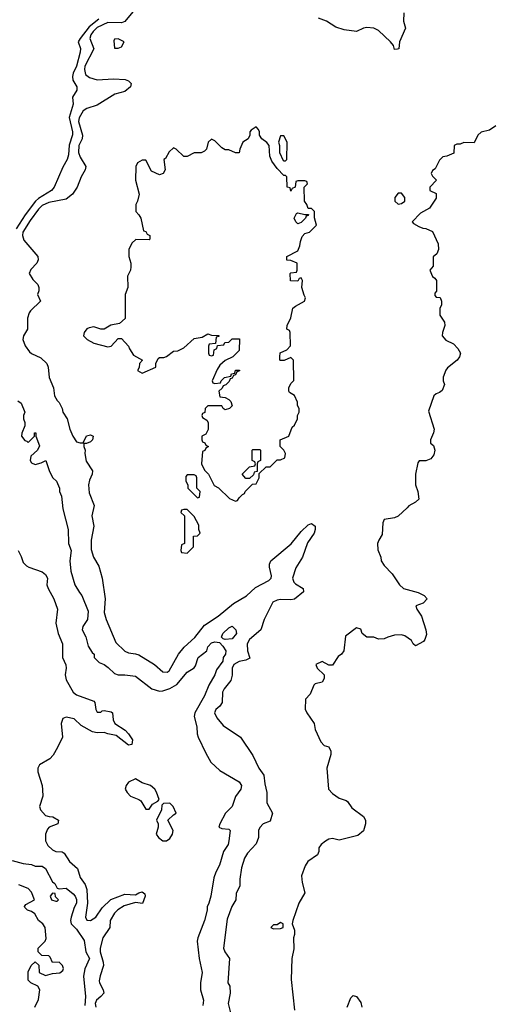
# Model space of a CAD drawing. Header units: inches. Extents: x 2601469 to 2753575, y 449403 to 582909.
# Tile 24 of 256: x 2635841 to 2638575, y 481706 to 487398. Entities that reach past the tile are written whole.
import ezdxf

# ---------------------------------------------------------------- set-up
doc = ezdxf.new("R2010")
doc.units = ezdxf.units.IN
doc.header["$MEASUREMENT"] = 0
doc.layers.add('C6438', color=7, linetype='Continuous')

msp = doc.modelspace()

# ---------------------------------------------------------------- linework, layer by layer
at = {"layer": 'C6438', "color": 4}
for points, elevation in [([(2636495.8, 487444.2), (2636450, 487388.5), (2636430, 487381), (2636350, 487381.5), (2636290, 487354), (2636265.2, 487330), (2636252.3, 487310), (2636247.4, 487290), (2636270.3, 487230), (2636218.5, 487130), (2636215.2, 487110), (2636222.2, 487082.2), (2636244, 487064), (2636290, 487050.3), (2636383.1, 487056.9), (2636451.8, 487051.8), (2636470, 487044.9), (2636484.9, 487030), (2636482, 487010), (2636450, 486983.6), (2636392, 486968), (2636290, 486904.2), (2636230, 486885.1), (2636208.5, 486871.5), (2636184.6, 486830), (2636180.3, 486810), (2636204, 486730), (2636201.7, 486710), (2636183.6, 486670), (2636181.7, 486630), (2636190, 486602.8), (2636223, 486550), (2636220.5, 486530), (2636196.4, 486490), (2636174, 486430), (2636145.5, 486390), (2636110, 486360.7), (2636010, 486340.9), (2635970, 486323.1), (2635950, 486303), (2635902.1, 486237.9), (2635859.6, 486170), (2635856.9, 486150), (2635864.2, 486124.2), (2635946, 486030), (2635948, 486010), (2635939.1, 485990), (2635905.8, 485954.2), (2635894.8, 485930), (2635916.7, 485896.7), (2635946.4, 485866.4), (2635952, 485850), (2635951.6, 485831.6), (2635944.7, 485810), (2635962, 485770), (2635904.1, 485715.9), (2635896.4, 485703.6), (2635886.7, 485673.3), (2635885.3, 485610), (2635863.1, 485570), (2635859.5, 485550), (2635872.8, 485512.8), (2635898, 485478), (2635910, 485468), (2635963.9, 485443.9), (2635998.8, 485410), (2636006, 485390), (2636010.7, 485330), (2636037.3, 485270), (2636043, 485223), (2636057.3, 485197.3), (2636070, 485184.7), (2636087.3, 485150), (2636090.8, 485130), (2636114.8, 485090), (2636130.6, 485030), (2636147.7, 484990), (2636170, 484958), (2636190, 484951.3), (2636208, 484952), (2636228, 484992), (2636250, 484998), (2636266, 484990), (2636262.8, 484970), (2636250, 484957.2), (2636227.3, 484947.3), (2636212.7, 484947.3), (2636211.3, 484930), (2636218.8, 484910), (2636217.3, 484890), (2636225.5, 484845.5), (2636262.8, 484790), (2636260.7, 484770), (2636244.9, 484735.1), (2636239.5, 484710), (2636242.9, 484662.9), (2636272.2, 484590), (2636257.6, 484530), (2636270.5, 484470), (2636254.4, 484390), (2636255.2, 484335.2), (2636267.7, 484290), (2636298, 484238), (2636318, 484170), (2636334.9, 484050), (2636330.4, 483970), (2636340.4, 483930), (2636397.5, 483797.5), (2636450, 483747.3), (2636470, 483737.3), (2636510, 483732.7), (2636530, 483725.5), (2636621, 483670), (2636670, 483627.3), (2636694.8, 483625.2), (2636705.6, 483634.4), (2636759.3, 483730), (2636792.3, 483770), (2636853.5, 483826.5), (2636910, 483898), (2636989.4, 483950), (2637077.8, 484022.2), (2637152.7, 484067.3), (2637205.4, 484114.6), (2637283.2, 484156.8), (2637295.3, 484170), (2637297.2, 484182.8), (2637286.3, 484233.7), (2637286, 484250), (2637294, 484270), (2637411.7, 484368.3), (2637470, 484438.8), (2637510, 484477.3), (2637530, 484486), (2637550.7, 484470.7), (2637550.6, 484450), (2637544, 484430), (2637505.8, 484374.2), (2637478, 484290), (2637439.1, 484230), (2637418.8, 484170), (2637427.1, 484147.1), (2637436.8, 484136.8), (2637481, 484110), (2637482.8, 484090), (2637430, 484047.6), (2637410, 484043.6), (2637350, 484046.6), (2637330, 484042.9), (2637305.5, 484030), (2637256.3, 483930), (2637235.5, 483870), (2637170, 483814), (2637157, 483790), (2637159.5, 483750), (2637172.7, 483707.3), (2637150, 483696.2), (2637110, 483687.8), (2637080.5, 483670), (2637070.5, 483650), (2637070.5, 483609.5), (2637062.5, 483577.5), (2637024, 483530), (2637014, 483510), (2637013, 483450), (2636999.1, 483430), (2636974.8, 483410), (2636967.3, 483390), (2636981.4, 483361.4), (2637018.3, 483318.3), (2637118, 483250), (2637190, 483144.7), (2637224.9, 483070), (2637254, 483030), (2637258.8, 482981.2), (2637270.7, 482930), (2637271, 482870), (2637304, 482810), (2637290, 482765.2), (2637250, 482748.7), (2637230, 482728), (2637222.8, 482710), (2637222, 482670), (2637210, 482634), (2637159.6, 482580.4), (2637142, 482550), (2637124.9, 482495.1), (2637114.8, 482430), (2637114.8, 482390), (2637093.7, 482346.3), (2637090.7, 482309.3), (2637068.1, 482271.9), (2637042, 482198), (2637020.5, 482030), (2637028.5, 482008.5), (2637054, 481970), (2637046, 481830), (2637056, 481810), (2637058.8, 481770), (2637046.8, 481710), (2637073, 481610)], 16), ([(2638062.6, 487437.4), (2638061.6, 487390), (2638073.4, 487350), (2638038.8, 487270), (2638034, 487230), (2638027.3, 487227.3), (2638010, 487226), (2638004, 487250), (2637986, 487270), (2637916.4, 487336.4), (2637890.8, 487349.2), (2637850, 487354), (2637830, 487349.5), (2637790, 487329.4), (2637719, 487339), (2637670, 487355.3), (2637615.3, 487390), (2637570, 487407.3)], 16), ([(2636298.8, 487401.2), (2636243.8, 487356.2), (2636190.3, 487290), (2636179.1, 487270), (2636192.5, 487232.5), (2636190.4, 487210), (2636170.3, 487130), (2636150.4, 487090), (2636145.5, 487070), (2636148.2, 487048.2), (2636171.3, 487010), (2636171.3, 486990), (2636146, 486950), (2636150.7, 486910), (2636127.1, 486832.9), (2636147, 486750), (2636146.9, 486733.1), (2636127.2, 486672.8), (2636123.9, 486616.1), (2636116.4, 486590), (2636090, 486545.2), (2636040.7, 486430), (2636024, 486410), (2635950, 486365.1), (2635931.8, 486348.2), (2635872.9, 486270), (2635820.8, 486190)], 12), ([(2638596, 486784), (2638559.6, 486760.4), (2638510, 486748), (2638492, 486730), (2638470, 486686), (2638410, 486688), (2638390, 486678), (2638370, 486678), (2638354, 486670), (2638352.7, 486627.3), (2638311.6, 486608.4), (2638290, 486606), (2638270, 486586), (2638244.7, 486535.3), (2638230, 486526), (2638222, 486510), (2638230, 486494), (2638252, 486470), (2638214, 486430), (2638214, 486410), (2638250, 486394), (2638250, 486366), (2638211.1, 486308.9), (2638159.6, 486280.4), (2638112, 486230), (2638119.6, 486219.6), (2638150, 486202), (2638172.7, 486192.7), (2638191.6, 486191.6), (2638230, 486174), (2638262, 486102), (2638264.7, 486070), (2638255.3, 486044.7), (2638232.7, 486027.3), (2638232.7, 485972.7), (2638214, 485950), (2638230, 485914), (2638243.6, 485903.6), (2638252, 485890), (2638252, 485828), (2638243.6, 485816.4), (2638243.6, 485803.6), (2638250, 485794), (2638272.7, 485792.7), (2638282, 485770), (2638282, 485750), (2638271.6, 485728.4), (2638271.3, 485690), (2638298, 485650), (2638301, 485630), (2638286.8, 485590), (2638284.7, 485570), (2638306.4, 485546.4), (2638350, 485524.7), (2638376.8, 485496.8), (2638391, 485470), (2638386, 485450), (2638371.3, 485430), (2638315.3, 485384.7), (2638307.1, 485372.9), (2638291.6, 485331.6), (2638291.3, 485310), (2638298, 485290), (2638285.4, 485254.6), (2638270, 485242), (2638250, 485235.3), (2638236.9, 485223.1), (2638205.4, 485134.6), (2638238.8, 485030), (2638236, 485010), (2638218, 484970), (2638218, 484950), (2638235.9, 484935.9), (2638242, 484910), (2638237, 484883), (2638220.5, 484859.5), (2638190, 484848.7), (2638152.7, 484847.3), (2638143.6, 484836.4), (2638131.3, 484770), (2638131.3, 484710), (2638144.7, 484670), (2638150, 484626), (2638131.6, 484608.4), (2638091.6, 484588.4), (2638083.6, 484576.4), (2638030, 484528.7), (2638010, 484519), (2637950, 484508), (2637941, 484490), (2637938.8, 484421.2), (2637918, 484390), (2637912, 484370), (2637912.7, 484332.7), (2637931.1, 484291.1), (2637932, 484270), (2637950, 484242), (2637995.3, 484195.3), (2638038, 484130), (2638062, 484110), (2638145.8, 484085.8), (2638182, 484070), (2638198, 484050), (2638175.3, 484024.7), (2638132, 484010), (2638138, 483990), (2638164.7, 483950), (2638191.3, 483870), (2638195.3, 483844.7), (2638185.4, 483814.6), (2638176.9, 483803.1), (2638130, 483778), (2638118, 483790), (2638108, 483810), (2638070, 483835.3), (2638050, 483842), (2638010, 483839), (2637970, 483829), (2637950, 483819), (2637916.4, 483816.4), (2637890, 483828), (2637850, 483828.7), (2637822, 483850), (2637814.6, 483874.6), (2637790, 483882), (2637726.4, 483833.6), (2637716, 483750), (2637702, 483730), (2637682.8, 483717.2), (2637650, 483666), (2637630, 483666), (2637590, 483688), (2637554, 483670), (2637562, 483650), (2637602, 483610), (2637602, 483590), (2637591, 483569), (2637550, 483558), (2637542, 483550), (2637522, 483498), (2637494, 483470), (2637492.7, 483412.7), (2637502, 483390), (2637544.7, 483330), (2637550, 483294), (2637583.6, 483223.6), (2637602, 483202), (2637630, 483194), (2637641, 483170), (2637641, 483150), (2637618, 483070), (2637626.8, 482950), (2637650, 482924.7), (2637690, 482898), (2637730, 482884.7), (2637738, 482878), (2637762.5, 482842.5), (2637830, 482791.3), (2637841, 482770), (2637841, 482750), (2637830, 482708), (2637798, 482682), (2637690, 482654), (2637650, 482664), (2637630, 482661.2), (2637610, 482649.2), (2637586, 482630), (2637571, 482610), (2637570.8, 482589.2), (2637564.7, 482570), (2637507.9, 482532.1), (2637493.2, 482506.8), (2637470.9, 482449.1), (2637474.8, 482410), (2637490.8, 482350), (2637456, 482290), (2637421, 482190), (2637418, 482170), (2637430, 482134), (2637430.7, 482110), (2637426, 482090), (2637427.1, 482027.1), (2637416.3, 481970), (2637410.7, 481850), (2637431.1, 481671.1)], 24), ([(2635830, 485194), (2635850, 485182), (2635871.3, 485130), (2635862, 485110), (2635862, 485090), (2635871.3, 485070), (2635871.3, 485050), (2635852.7, 485007.3), (2635852, 484990), (2635870, 484964.7), (2635882, 484962), (2635890, 484954), (2635926, 484990), (2635926, 485010), (2635934, 485010), (2635934, 484990), (2635955.3, 484935.3), (2635944.7, 484910), (2635904.5, 484875.5), (2635900.7, 484850), (2635910, 484836), (2635930, 484827.3), (2635964.7, 484835.3), (2635992, 484850), (2636014, 484786), (2636032, 484750), (2636054, 484730), (2636072, 484690), (2636072, 484670), (2636083.6, 484643.6), (2636091.3, 484570), (2636121, 484450), (2636122.8, 484370), (2636138.8, 484330), (2636131.1, 484268.9), (2636137.3, 484210), (2636160.7, 484130), (2636186.2, 484086.2), (2636201, 484070), (2636238, 483978), (2636233.4, 483930), (2636206, 483890), (2636202.8, 483870), (2636222.8, 483830), (2636236.9, 483776.9), (2636259.6, 483739.6), (2636272, 483730), (2636272, 483710), (2636301.4, 483681.4), (2636330, 483671), (2636353.7, 483653.7), (2636390, 483618), (2636410, 483611.3), (2636448.9, 483611.1), (2636510, 483602.8), (2636604.7, 483530), (2636650, 483516.3), (2636670, 483518), (2636710, 483532.4), (2636750, 483555.5), (2636810, 483626), (2636850, 483651.3), (2636858, 483662), (2636874, 483710), (2636924, 483750), (2636930, 483772), (2636950, 483796), (2636970, 483801), (2636996.9, 483796.9), (2637016.9, 483776.9), (2637034, 483750), (2637031, 483730), (2637017.3, 483710), (2637015.5, 483690), (2636980.4, 483639.6), (2636970.5, 483610), (2636935.5, 483550), (2636910.8, 483490), (2636854.8, 483390), (2636851, 483370), (2636866, 483310), (2636867.3, 483270), (2636874, 483250), (2636916.9, 483156.9), (2636946.4, 483106.4), (2636998, 483058), (2637110, 482991.3), (2637124.7, 482970), (2637121, 482950), (2637090, 482908), (2637070.8, 482850), (2637031, 482810), (2636998, 482750), (2636994, 482730), (2637010, 482722), (2637050, 482718), (2637058, 482710), (2637050.8, 482650), (2637046.8, 482630), (2637019.1, 482590), (2636997.3, 482510), (2636976, 482470), (2636964, 482436), (2636946, 482330), (2636936, 482290), (2636926, 482270), (2636926, 482250), (2636910.8, 482190), (2636870.8, 482090), (2636866.8, 482070), (2636878.8, 481970), (2636896, 481890), (2636886.8, 481830), (2636887.3, 481790), (2636904, 481730), (2636901, 481699)], 12), ([(2635831.3, 484330), (2635850, 484294), (2635860.7, 484260.7), (2635881.1, 484241.1), (2635893, 484233), (2635970, 484206), (2635990, 484191.3), (2636001, 484170), (2635998, 484130), (2636004.7, 484110), (2636038, 484050), (2636058.8, 483990), (2636050.6, 483910), (2636062.8, 483850), (2636088, 483790), (2636088.3, 483711.7), (2636108.4, 483668.4), (2636110.5, 483650), (2636104.2, 483610), (2636110, 483580.7), (2636150, 483510.8), (2636160.9, 483500.9), (2636170, 483494), (2636270, 483458), (2636276, 483450), (2636282, 483410), (2636290, 483394), (2636310, 483394), (2636318, 483402), (2636330, 483404.7), (2636370, 483396), (2636378, 483390), (2636382, 483350), (2636392, 483330), (2636450.5, 483290.5), (2636471, 483270), (2636494, 483234), (2636490, 483208.7), (2636470, 483204), (2636399.5, 483259.5), (2636350, 483269.6), (2636330, 483278), (2636290, 483276), (2636261.5, 483281.5), (2636197.5, 483317.5), (2636155.6, 483355.6), (2636110, 483366.6), (2636090, 483359), (2636080.4, 483330), (2636087.7, 483250), (2636059.1, 483190), (2636033.8, 483146.2), (2636015.6, 483124.4), (2635956, 483090), (2635944.9, 483070), (2635944.9, 483050), (2635970.6, 482970), (2635973.7, 482946.3), (2635974, 482910), (2635956.3, 482850), (2635960.7, 482830), (2635990, 482798), (2636010.8, 482790.8), (2636032, 482790), (2636066, 482770), (2636061, 482750), (2636010.5, 482729.5), (2636000.9, 482719.1), (2635990.4, 482689.6), (2635990.4, 482650), (2636004, 482624), (2636030, 482598.4), (2636050, 482588.4), (2636087.1, 482587.1), (2636099.1, 482579.1), (2636130, 482530.7), (2636174.8, 482490), (2636190, 482438), (2636219, 482399), (2636228.4, 482370), (2636232.7, 482290), (2636220.7, 482210), (2636230, 482191.3), (2636250, 482190.8), (2636281.2, 482210), (2636317.1, 482262.9), (2636368.1, 482311.9), (2636450, 482342), (2636510, 482338.8), (2636530, 482350.7), (2636550, 482356), (2636564.7, 482344.7), (2636566, 482330), (2636551.6, 482288.4), (2636510, 482294), (2636444.4, 482275.6), (2636408.5, 482251.5), (2636390, 482233.2), (2636364, 482190), (2636363, 482150), (2636322.4, 482090), (2636306, 482030), (2636306, 482010), (2636324.4, 481950), (2636326, 481930), (2636306, 481870), (2636301.1, 481841.1), (2636302, 481830), (2636324, 481790), (2636326.8, 481770), (2636311, 481750), (2636285.5, 481730), (2636277.1, 481710), (2636281.3, 481690)], 8), ([(2635797.3, 482537.3), (2635860.7, 482520.7), (2635910, 482514), (2635930, 482504.7), (2635970, 482504.7), (2635991, 482490), (2636030, 482414), (2636043.6, 482403.6), (2636058, 482378), (2636070, 482374), (2636110, 482378), (2636150, 482344.7), (2636161, 482330), (2636170, 482312), (2636170.4, 482290), (2636155.5, 482264.5), (2636138.8, 482210), (2636134.8, 482190), (2636138.8, 482170), (2636170, 482140.5), (2636214.3, 482074.3), (2636223, 482010), (2636244.4, 481970), (2636217.3, 481910), (2636210.9, 481869.1), (2636221.6, 481750), (2636218.4, 481698.4)], 4), ([(2635928, 481690), (2635950, 481734), (2635958, 481790), (2635946, 481810), (2635906, 481830), (2635890, 481846), (2635890, 481894), (2635908, 481930), (2635930, 481952), (2635951.6, 481931.6), (2635954, 481890), (2635990, 481872), (2636030, 481884.7), (2636072.5, 481887.5), (2636090, 481902), (2636093.6, 481913.6), (2636088.7, 481930), (2636070, 481948.7), (2636030, 481948), (2636018, 481978), (2636010, 481986), (2635968.4, 481988.4), (2635948.4, 482008.4), (2635948.7, 482030), (2635988, 482070), (2635994, 482086), (2635989, 482150), (2635975.3, 482170), (2635949.5, 482189.5), (2635929.1, 482229.1), (2635910, 482242), (2635886, 482250), (2635870, 482266), (2635868.7, 482271.3), (2635876.4, 482283.6), (2635926, 482310), (2635910, 482354), (2635890, 482375.3), (2635836.5, 482396.5)], 4), ([(2637735.6, 481690), (2637756, 481744), (2637770, 481756), (2637790, 481751), (2637815.5, 481715.5), (2637820.7, 481690)], 24)]:
    msp.add_lwpolyline(points, dxfattribs=dict(at, elevation=elevation))
for points, elevation in [([(2636410, 487288), (2636390, 487286), (2636384.7, 487275.3), (2636390, 487234), (2636410, 487234), (2636430, 487242), (2636446, 487270)], 24), ([(2637210, 486778), (2637179.6, 486760.4), (2637172, 486750), (2637172, 486730), (2637162, 486710), (2637132, 486690), (2637114, 486650), (2637111.6, 486628.4), (2637090, 486628), (2637050, 486646), (2637030, 486646), (2637010, 486658), (2636970, 486698), (2636950, 486708), (2636932, 486690), (2636922, 486650), (2636910, 486638), (2636890, 486628.7), (2636850, 486628), (2636810, 486608), (2636790, 486608), (2636746, 486650), (2636730, 486658), (2636706.4, 486633.6), (2636683.6, 486596.4), (2636674, 486590), (2636682, 486530), (2636671, 486509), (2636650, 486502), (2636603.1, 486523.1), (2636570, 486586), (2636550, 486586), (2636522, 486570), (2636512, 486550), (2636511.3, 486470), (2636531.3, 486390), (2636522, 486350), (2636512, 486330), (2636512, 486290), (2636530.9, 486270.9), (2636542, 486250), (2636558, 486178), (2636570, 486174), (2636578, 486158), (2636594, 486150), (2636594, 486130), (2636590, 486126), (2636512.7, 486127.3), (2636490, 486106), (2636472, 486070), (2636472, 486030), (2636484.7, 485990), (2636484.7, 485970), (2636482, 485950), (2636465.4, 485914.6), (2636466, 485850), (2636451.3, 485810), (2636452, 485670), (2636418, 485642), (2636367.5, 485632.5), (2636330, 485609.2), (2636310, 485609.3), (2636270, 485622), (2636242.3, 485617.7), (2636228.9, 485611.1), (2636213, 485590), (2636210.6, 485570), (2636230.7, 485550), (2636270, 485528.4), (2636350, 485506), (2636370, 485510.8), (2636410, 485556), (2636430, 485554.8), (2636470.8, 485510), (2636475.3, 485495.3), (2636499.6, 485459.6), (2636552, 485430), (2636534, 485410), (2636532, 485388), (2636522, 485370), (2636550, 485354), (2636628, 485390), (2636628.9, 485411.1), (2636641.2, 485438.8), (2636650, 485444.7), (2636674.6, 485445.4), (2636690, 485451.3), (2636730, 485482), (2636756.4, 485483.6), (2636790, 485502), (2636850, 485556), (2636896.4, 485563.6), (2636930, 485582), (2636950, 485574), (2636992.7, 485572.7), (2636992.7, 485567.3), (2636978, 485562), (2636974, 485526), (2636938, 485522), (2636934, 485510), (2636934, 485470), (2636938, 485458), (2636950, 485454), (2636962, 485458), (2636966, 485490), (2636982, 485498), (2636986, 485514), (2637022, 485518), (2637027.3, 485532.7), (2637050, 485534), (2637070, 485554), (2637112.7, 485552.7), (2637110, 485486), (2637074, 485450), (2637030, 485428), (2636999.6, 485400.4), (2636983.6, 485376.4), (2636954, 485310), (2636958, 485298), (2636970, 485294), (2637002, 485298), (2637006, 485310), (2637026, 485330), (2637062, 485338), (2637066, 485350), (2637086, 485354), (2637090, 485372), (2637112.7, 485372.7), (2637112.7, 485367.3), (2637098, 485362), (2637090, 485346), (2637078, 485342), (2637070, 485326), (2637058, 485322), (2637052.7, 485307.3), (2637032.7, 485287.3), (2637018, 485282), (2637012.7, 485267.3), (2636994, 485250), (2636998, 485218), (2637030, 485214), (2637050, 485202), (2637062, 485190), (2637070, 485166), (2637054, 485150), (2637030, 485142), (2637018, 485150), (2637010, 485166), (2636930, 485166), (2636914, 485150), (2636912.7, 485127.3), (2636898, 485122), (2636894, 485110), (2636898, 485098), (2636923.6, 485083.6), (2636931.3, 485070), (2636931.3, 485028.7), (2636918, 485002), (2636894, 484990), (2636894, 484970), (2636898, 484958), (2636912.7, 484952.7), (2636918, 484938), (2636934, 484930), (2636918, 484922), (2636912.7, 484907.3), (2636898, 484902), (2636892, 484830), (2636910, 484794), (2636934, 484770), (2636965.4, 484705.4), (2636991.1, 484691.1), (2637054, 484630), (2637090, 484614), (2637102, 484618), (2637110, 484634), (2637130, 484654), (2637142, 484658), (2637146, 484670), (2637187.3, 484712.7), (2637210, 484714), (2637226, 484750), (2637226, 484774), (2637267.3, 484812.7), (2637290, 484814), (2637330, 484854), (2637350, 484854), (2637374.6, 484865.4), (2637378, 484890), (2637368.7, 484910), (2637348, 484930), (2637348.7, 484970), (2637398, 484990), (2637418, 485042), (2637430, 485054), (2637448, 485090), (2637448, 485110), (2637458, 485130), (2637458, 485150), (2637448.4, 485168.4), (2637447.3, 485187.3), (2637430, 485226), (2637402, 485242), (2637398, 485250), (2637398, 485270), (2637410, 485294), (2637427.3, 485312.7), (2637426, 485430), (2637410, 485446), (2637371.6, 485428.4), (2637350, 485428), (2637346, 485430), (2637346, 485450), (2637348.7, 485471.3), (2637386, 485490), (2637407.3, 485512.7), (2637406, 485590), (2637402, 485602), (2637386, 485610), (2637388, 485630), (2637410, 485674), (2637422, 485730), (2637437.2, 485742.8), (2637488, 485770), (2637495.3, 485790), (2637486, 485806), (2637474, 485850), (2637478, 485890), (2637470, 485906), (2637458, 485902), (2637450, 485886), (2637408.4, 485888.4), (2637406, 485930), (2637410, 485934), (2637442, 485938), (2637446, 485950), (2637446, 485990), (2637410, 486006), (2637387.3, 486007.3), (2637386, 486030), (2637450, 486062), (2637462, 486090), (2637464.7, 486115.3), (2637474.6, 486145.4), (2637490, 486162), (2637518, 486170), (2637558, 486210), (2637547.3, 486252.7), (2637546, 486290), (2637530, 486306), (2637510, 486306), (2637502, 486330), (2637488.7, 486350), (2637486, 486430), (2637506, 486450), (2637502, 486462), (2637490, 486466), (2637450, 486466), (2637438, 486462), (2637434, 486430), (2637418, 486422), (2637410, 486406), (2637406, 486426), (2637388.7, 486430), (2637386, 486490), (2637378, 486498), (2637370, 486498), (2637330, 486538), (2637300.2, 486580.2), (2637288, 486610), (2637284, 486670), (2637270, 486688.7), (2637242, 486710), (2637228.7, 486730), (2637228.7, 486750), (2637223.1, 486763.1)], 24), ([(2637370, 486726), (2637350, 486726), (2637338, 486690), (2637344.7, 486670), (2637344.7, 486630), (2637364.7, 486584.7), (2637370, 486582), (2637378, 486582), (2637386, 486590), (2637388, 486690)], 24), ([(2638050, 486395.3), (2638030, 486395.3), (2638011, 486370), (2638011, 486350), (2638030, 486331), (2638050, 486336), (2638068.7, 486350), (2638069, 486370)], 24), ([(2637490, 486272), (2637512.7, 486272.7), (2637510, 486266), (2637498, 486262), (2637494, 486250), (2637470, 486226), (2637450, 486218), (2637438, 486230), (2637429.3, 486250.7), (2637443.1, 486276.9), (2637450, 486282)], 24), ([(2637150, 484746), (2637128.9, 484771.1), (2637170, 484814), (2637202, 484818), (2637206, 484830), (2637202, 484842), (2637186, 484850), (2637186, 484910), (2637190, 484914), (2637230, 484914), (2637234, 484910), (2637234, 484850), (2637218, 484842), (2637214, 484830), (2637214, 484786), (2637198, 484782), (2637192.7, 484767.3), (2637170, 484746)], 24), ([(2636850, 484766), (2636810, 484766), (2636802, 484758), (2636802, 484730), (2636814, 484710), (2636814, 484690), (2636870, 484634), (2636882, 484638), (2636886, 484670), (2636866, 484690), (2636866, 484750), (2636862, 484762)], 24), ([(2636810, 484566), (2636790, 484566), (2636778, 484562), (2636774, 484550), (2636794, 484530), (2636794, 484370), (2636778, 484362), (2636774, 484330), (2636778, 484318), (2636810, 484314), (2636846, 484350), (2636847.3, 484412.7), (2636870, 484414), (2636886, 484430), (2636878, 484450), (2636876.4, 484476.4), (2636850, 484526)], 24), ([(2637030, 483815.3), (2637018, 483818), (2637008.7, 483828.7), (2637015.3, 483850), (2637050, 483882), (2637070, 483891.3), (2637091.3, 483870), (2637096, 483850), (2637070, 483818)], 12), ([(2636510, 483008.7), (2636471.3, 482990), (2636456, 482970), (2636451.3, 482950), (2636462, 482930), (2636482, 482910), (2636530.7, 482890.7), (2636542, 482882), (2636570, 482834), (2636590, 482834), (2636610, 482862), (2636640.4, 482879.6), (2636648, 482890), (2636632.9, 482932.9), (2636622, 482950), (2636598, 482970), (2636550, 482985.2)], 12), ([(2636710, 482868), (2636672.7, 482867.3), (2636663.6, 482856.4), (2636662, 482830), (2636632, 482770), (2636642, 482750), (2636642, 482730), (2636631.3, 482690), (2636644.7, 482670), (2636670, 482651), (2636690, 482651), (2636710, 482664.7), (2636725.2, 482690), (2636729, 482710), (2636698, 482770), (2636730, 482802), (2636746, 482810), (2636728, 482850)], 12), ([(2636030, 482348), (2636018, 482330), (2636024.7, 482310), (2636050, 482302), (2636058, 482302), (2636066, 482310), (2636048, 482328), (2636046, 482346)], 4), ([(2637350, 482178), (2637330, 482166), (2637310, 482166), (2637294, 482150), (2637310, 482142), (2637350, 482144.7), (2637366, 482150), (2637366, 482170)], 24)]:
    msp.add_lwpolyline(points, close=True, dxfattribs=dict(at, elevation=elevation))

doc.saveas('drawing.dxf')
